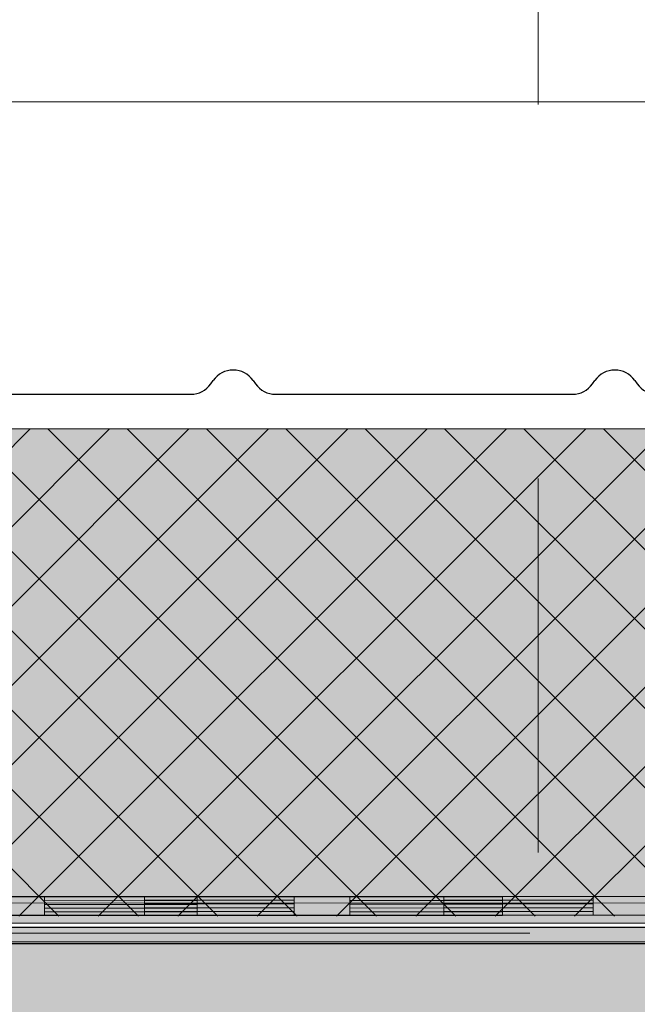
# Model space of a CAD drawing. Header units: metres. Extents: x 1316.5 to 1415.3, y -94.1 to -52.
# Tile 93 of 256: x 1342.982 to 1343.147, y -55.353 to -55.09. Entities that reach past the tile are written whole.
import ezdxf

# ---------------------------------------------------------------- set-up
doc = ezdxf.new("R2010")
doc.units = ezdxf.units.M
for name, pattern in [('AUSGEZOGEN', [0]), ('STRICHLINIE_S4', [0.008, 0.006, -0.002]), ('STRICHPUNKT2_S5', [0.1, 0.07, -0.01, 0.01, -0.01])]:
    doc.linetypes.add(name, pattern=pattern)
for name, color, linetype, lineweight in [('XR$11$Achsen', 4, 'AUSGEZOGEN', 13), ('XR$11$Aufkantung', 4, 'AUSGEZOGEN', 13), ('XR$11$Design', 4, 'AUSGEZOGEN', 13), ('XR$11$V35', 3, 'AUSGEZOGEN', 13), ('XR$11$V5', 7, 'AUSGEZOGEN', 13), ('XR$12$DETAIL', 7, 'AUSGEZOGEN', 25), ('XR$13$Muster', 4, 'AUSGEZOGEN', 13), ('XR$13$STANDARD_1', 7, 'AUSGEZOGEN', 25), ('XR$9$Allgemein', 4, 'AUSGEZOGEN', 13), ('XR$9$Dach', 3, 'AUSGEZOGEN', 18), ('XR$9$Design', 4, 'AUSGEZOGEN', 13), ('XR$9$Möblierung', 4, 'AUSGEZOGEN', 13)]:
    doc.layers.add(name, color=color, linetype=linetype, lineweight=lineweight)

# ---------------------------------------------------------------- blocks, each defined once
blk = doc.blocks.new('COMPLEXOBJECT_119')
at = {"transparency": 33554687}
for p, q in [((1343.03262, -55.18706), (1343.03329, -55.1861)), ((1343.04394, -55.1861), (1343.04461, -55.18706)), ((1343.13462, -55.18706), (1343.13529, -55.1861)), ((1343.14594, -55.1861), (1343.14661, -55.18706)), ((1342.94794, -55.18983), (1343.0273, -55.18983)), ((1343.04993, -55.18983), (1343.1293, -55.18983))]:
    blk.add_line(p, q, dxfattribs=at)
for centre, start, end in [((1343.03862, -55.18983), 35, 145), ((1343.14061, -55.18983), 35, 145), ((1343.0273, -55.18333), 270, 325), ((1343.04993, -55.18333), 215, 270), ((1343.1293, -55.18333), 270, 325), ((1343.15193, -55.18333), 215, 270)]:
    blk.add_arc(centre, 0.0065, start, end, dxfattribs=at)
blk = doc.blocks.new('MUSTERELEMENT_61')
at = {"layer": 'XR$9$Design', "color": 4, "linetype": 'AUSGEZOGEN', "lineweight": 13, "transparency": 33554687}
for p, q in [((1343.02899, -55.32421), (1342.94738, -55.32427)), ((1342.98818, -55.32424), (1342.98819, -55.32924)), ((1343.02899, -55.32521), (1342.98818, -55.32524)), ((1343.11061, -55.32416), (1343.02899, -55.32421)), ((1343.02899, -55.32421), (1343.02899, -55.32921)), ((1343.02899, -55.32421), (1343.02899, -55.32921)), ((1343.0698, -55.32418), (1343.0698, -55.32918)), ((1343.11061, -55.32516), (1343.0698, -55.32518)), ((1343.19222, -55.3241), (1343.11061, -55.32416)), ((1343.11061, -55.32416), (1343.11061, -55.32916)), ((1343.11061, -55.32416), (1343.11061, -55.32916)), ((1343.02899, -55.32621), (1342.98819, -55.32624)), ((1343.02899, -55.32721), (1342.98819, -55.32724)), ((1343.11061, -55.32616), (1343.0698, -55.32618)), ((1343.11061, -55.32716), (1343.0698, -55.32718)), ((1343.02899, -55.32921), (1342.94738, -55.32927)), ((1343.02899, -55.32821), (1342.98819, -55.32824)), ((1343.11061, -55.32916), (1343.02899, -55.32921)), ((1343.11061, -55.32816), (1343.0698, -55.32818)), ((1343.19222, -55.3291), (1343.11061, -55.32916))]:
    blk.add_line(p, q, dxfattribs=at)
blk = doc.blocks.new('MUSTERELEMENT_84')
at = {"layer": 'XR$11$Design', "color": 4, "linetype": 'AUSGEZOGEN', "lineweight": 13, "transparency": 33554687}
for p, q in [((1342.93496, -55.32409), (1343.01492, -55.32409)), ((1343.01492, -55.32409), (1343.09487, -55.32409)), ((1343.01492, -55.32409), (1343.01492, -55.32909)), ((1343.01492, -55.32409), (1343.01492, -55.32909)), ((1343.01492, -55.32509), (1343.05489, -55.32509)), ((1343.05489, -55.32409), (1343.05489, -55.32909)), ((1343.09487, -55.32409), (1343.17483, -55.32409)), ((1343.09487, -55.32409), (1343.09487, -55.32909)), ((1343.09487, -55.32409), (1343.09487, -55.32909)), ((1343.09487, -55.32509), (1343.13485, -55.32509)), ((1343.13485, -55.32409), (1343.13485, -55.32909)), ((1343.01492, -55.32609), (1343.05489, -55.32609)), ((1343.01492, -55.32709), (1343.05489, -55.32709)), ((1343.09487, -55.32609), (1343.13485, -55.32609)), ((1343.09487, -55.32709), (1343.13485, -55.32709)), ((1342.93496, -55.32909), (1343.01492, -55.32909)), ((1343.01492, -55.32809), (1343.05489, -55.32809)), ((1343.01492, -55.32909), (1343.09487, -55.32909)), ((1343.09487, -55.32809), (1343.13485, -55.32809)), ((1343.09487, -55.32909), (1343.17483, -55.32909))]:
    blk.add_line(p, q, dxfattribs=at)
blk = doc.blocks.new('COMPLEXOBJECT_181')
at = {"transparency": 33554687}
for p, q in [((1343.03262, -55.18706), (1343.03329, -55.1861)), ((1343.04394, -55.1861), (1343.04461, -55.18706)), ((1343.13462, -55.18706), (1343.13529, -55.1861)), ((1343.14594, -55.1861), (1343.14661, -55.18706)), ((1342.94794, -55.18983), (1343.0273, -55.18983)), ((1343.04993, -55.18983), (1343.1293, -55.18983))]:
    blk.add_line(p, q, dxfattribs=at)
for centre, start, end in [((1343.03862, -55.18983), 35, 145), ((1343.14061, -55.18983), 35, 145), ((1343.0273, -55.18333), 270, 325), ((1343.04993, -55.18333), 215, 270), ((1343.1293, -55.18333), 270, 325), ((1343.15193, -55.18333), 215, 270)]:
    blk.add_arc(centre, 0.0065, start, end, dxfattribs=at)

msp = doc.modelspace()

# ---------------------------------------------------------------- hatches: boundary and pattern name
at = {"layer": 'XR$13$Muster', "linetype": 'AUSGEZOGEN', "lineweight": 13, "transparency": 33554687}
h = msp.add_hatch(dxfattribs=at)
h.set_pattern_fill('MUSTER', color=52, scale=0.0675, style=0, pattern_type=2)
h.set_pattern_definition([(0, (0.135, 0.135), (0.0675, 0.0675), [0.0675, -0.0675]), (90, (0.135, 0.135), (-0.0675, 0.0675), [0.0675, -0.0675])])
h.paths.add_polyline_path([(1342.77018, -55.33124), (1361.33018, -55.33124), (1361.33015, -55.19908), (1342.77015, -55.19908)], flags=0)
at = {"layer": 'XR$13$STANDARD_1', "linetype": 'AUSGEZOGEN', "lineweight": 13, "transparency": 33554687}
msp.add_hatch(color=253, dxfattribs=at).paths.add_polyline_path([(1342.77018, -55.48866), (1361.32018, -55.48866), (1361.32018, -55.33666), (1342.77018, -55.33666)])
at = {"layer": 'XR$9$Allgemein', "linetype": 'AUSGEZOGEN', "lineweight": 13, "transparency": 33554687}
h = msp.add_hatch(dxfattribs=at)
h.set_pattern_fill('SCHRAFFUR_6', color=4, scale=0.01, style=0, pattern_type=2)
h.set_pattern_definition([(45, (0, 0), (-0.01060660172, 0.01060660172), []), (135, (0, 0), (-0.01060660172, -0.01060660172), [])])
h.paths.add_polyline_path([(1344.25279, -55.19908), (1342.78415, -55.19908), (1342.78415, -55.32938), (1344.25279, -55.32938)], flags=0)
at = {"layer": 'XR$9$Möblierung', "linetype": 'STRICHLINIE_S4', "lineweight": 13, "transparency": 33554687}
msp.add_hatch(color=252, dxfattribs=at).paths.add_polyline_path([(1342.77295, -55.49231), (1344.25279, -55.49231), (1344.25279, -55.33231), (1342.77295, -55.33231)])

# ---------------------------------------------------------------- linework, layer by layer
at = {"layer": 'XR$11$Achsen', "color": 1, "linetype": 'STRICHPUNKT2_S5', "lineweight": 13, "transparency": 33554687}
msp.add_line((1343.12015, -56.71231), (1343.12015, -53.85362), dxfattribs=at)
at = {"layer": 'XR$11$Aufkantung', "color": 4, "linetype": 'AUSGEZOGEN', "lineweight": 13, "transparency": 33554687}
msp.add_line((1361.52515, -55.11162), (1342.59015, -55.11164), dxfattribs=at)
at = {"layer": 'XR$11$Design', "color": 4, "lineweight": 13, "transparency": 33554687}
for p, q in [((1342.77015, -55.19908), (1361.32177, -55.19908)), ((1342.77018, -55.33124), (1361.33018, -55.33124))]:
    msp.add_line(p, q, dxfattribs=at)
at = {"layer": 'XR$11$Design', "color": 3, "linetype": 'AUSGEZOGEN', "lineweight": 25, "transparency": 33554687}
msp.add_line((1342.77018, -55.33666), (1361.32018, -55.33666), dxfattribs=at)
at = {"layer": 'XR$11$V35', "transparency": 33554687}
msp.add_line((1342.78989, -55.33624), (1343.67816, -55.33624), dxfattribs=at)
at = {"layer": 'XR$11$V5', "linetype": 'AUSGEZOGEN', "transparency": 33554687}
msp.add_lwpolyline([(1343.11791, -55.33394), (1342.77118, -55.33394), (1342.77115, -55.1686)], dxfattribs=at)
at = {"layer": 'XR$12$DETAIL', "color": 3, "linetype": 'STRICHPUNKT2_S5', "lineweight": 25, "transparency": 33554687}
msp.add_circle((1342.96216, -55.27094), 0.97536, dxfattribs=at)
at = {"layer": 'XR$9$Dach', "color": 7, "linetype": 'AUSGEZOGEN', "lineweight": 25, "transparency": 33554687}
msp.add_line((1342.77295, -55.33231), (1344.25279, -55.33231), dxfattribs=at)
at = {"layer": 'XR$9$Design', "color": 4, "lineweight": 13, "transparency": 33554687}
for p, q in [((1342.77015, -55.19908), (1344.25279, -55.19908)), ((1344.25306, -55.32502), (1342.784, -55.32601))]:
    msp.add_line(p, q, dxfattribs=at)

# ---------------------------------------------------------------- block references
at = {"transparency": 33554687}
for name in ['COMPLEXOBJECT_119', 'COMPLEXOBJECT_181']:
    msp.add_blockref(name, (0, 0), dxfattribs=at)
at = {"layer": 'XR$11$Design', "color": 4, "linetype": 'AUSGEZOGEN', "lineweight": 13, "transparency": 33554687}
msp.add_blockref('MUSTERELEMENT_84', (0, 0), dxfattribs=at)
at = {"layer": 'XR$9$Design', "color": 4, "linetype": 'AUSGEZOGEN', "lineweight": 13, "transparency": 33554687}
msp.add_blockref('MUSTERELEMENT_61', (0, 0), dxfattribs=at)

doc.saveas('drawing.dxf')
